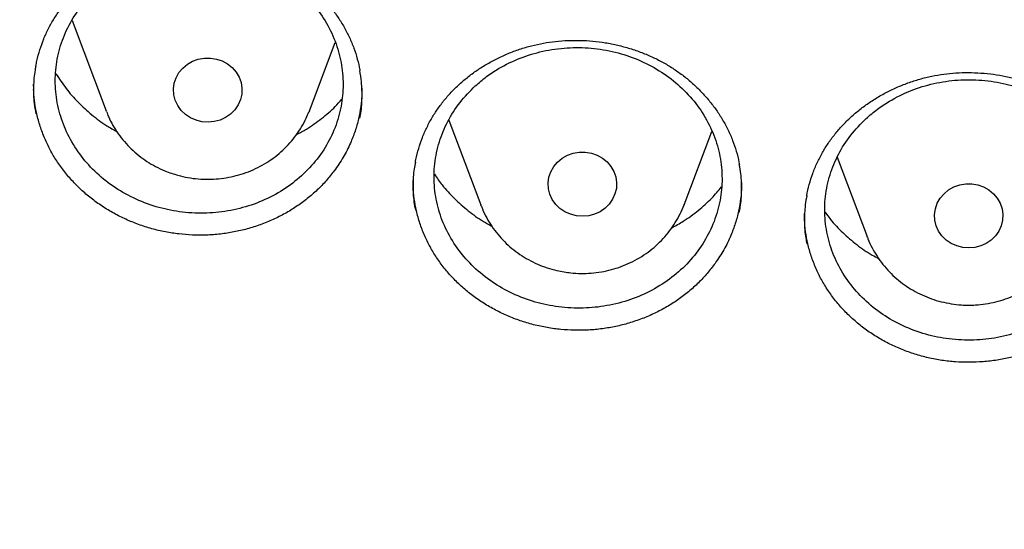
# Model space of a CAD drawing. Header units: millimetres. Extents: x 8 to 1577, y 12 to 2536.
# Tile 64 of 108: x 759 to 770, y 2105 to 2111. Entities that reach past the tile are written whole.
import ezdxf

# ---------------------------------------------------------------- set-up
doc = ezdxf.new("R2010")
doc.units = ezdxf.units.MM

msp = doc.modelspace()

# ---------------------------------------------------------------- linework, layer by layer
at = {"color": 7, "linetype": 'Continuous', "lineweight": 30}
for p, q in [((759.322, 2110.986), (759.718, 2109.932)), ((762.095, 2109.932), (762.395, 2110.731)), ((758.871, 2110.217), (758.872, 2110.242)), ((759.722, 2109.922), (759.718, 2109.932)), ((762.095, 2109.932), (762.089, 2109.918)), ((763.723, 2109.823), (764.096, 2108.831)), ((766.472, 2108.831), (766.795, 2109.689)), ((768.262, 2109.387), (768.611, 2108.461)), ((764.099, 2108.822), (764.096, 2108.831)), ((766.475, 2108.839), (766.472, 2108.831)), ((768.613, 2108.454), (768.611, 2108.461))]:
    msp.add_line(p, q, dxfattribs=at)
at = {"color": 7, "linetype": 'Continuous', "lineweight": 30, "flags": 128}
for points in [[(760.77, 2109.82), (760.705, 2109.849), (760.646, 2109.888), (760.596, 2109.936), (760.556, 2109.992), (760.527, 2110.054), (760.511, 2110.119), (760.507, 2110.186), (760.516, 2110.253), (760.537, 2110.317), (760.57, 2110.377), (760.615, 2110.43), (760.668, 2110.474), (760.729, 2110.51), (760.796, 2110.534), (760.867, 2110.546), (760.938, 2110.547), (761.009, 2110.536), (761.076, 2110.513), (761.138, 2110.479), (761.193, 2110.435), (761.238, 2110.383), (761.273, 2110.324), (761.296, 2110.26), (761.306, 2110.194), (761.303, 2110.126), (761.288, 2110.061), (761.261, 2109.999), (761.222, 2109.942), (761.173, 2109.893), (761.115, 2109.853), (761.051, 2109.823), (760.982, 2109.805), (760.91, 2109.798), (760.839, 2109.803), (760.77, 2109.82)], [(765.215, 2108.703), (765.145, 2108.721), (765.081, 2108.749), (765.022, 2108.789), (764.973, 2108.837), (764.933, 2108.893), (764.904, 2108.955), (764.888, 2109.02), (764.884, 2109.088), (764.894, 2109.154), (764.916, 2109.218), (764.949, 2109.278), (764.994, 2109.331), (765.047, 2109.375), (765.109, 2109.41), (765.176, 2109.434), (765.246, 2109.446), (765.318, 2109.447), (765.389, 2109.435), (765.456, 2109.412), (765.518, 2109.377), (765.572, 2109.333), (765.617, 2109.281), (765.651, 2109.222), (765.674, 2109.158), (765.684, 2109.091), (765.681, 2109.024), (765.665, 2108.958), (765.637, 2108.896), (765.598, 2108.84), (765.549, 2108.791), (765.491, 2108.751), (765.427, 2108.722), (765.358, 2108.704), (765.286, 2108.697), (765.215, 2108.703)], [(769.799, 2108.327), (769.728, 2108.333), (769.658, 2108.351), (769.594, 2108.38), (769.536, 2108.419), (769.486, 2108.468), (769.447, 2108.524), (769.419, 2108.586), (769.403, 2108.652), (769.399, 2108.719), (769.409, 2108.785), (769.431, 2108.849), (769.465, 2108.909), (769.51, 2108.961), (769.564, 2109.006), (769.625, 2109.04), (769.693, 2109.064), (769.763, 2109.076), (769.835, 2109.076), (769.905, 2109.064), (769.973, 2109.04), (770.034, 2109.006), (770.088, 2108.961), (770.133, 2108.909), (770.167, 2108.849), (770.189, 2108.785), (770.199, 2108.719), (770.195, 2108.652), (770.179, 2108.586), (770.151, 2108.524), (770.112, 2108.468), (770.062, 2108.419), (770.004, 2108.38), (769.94, 2108.351), (769.87, 2108.333), (769.799, 2108.327)]]:
    msp.add_lwpolyline(points, dxfattribs=at)
at = {"color": 7, "linetype": 'Continuous', "lineweight": 30}
for points, knots in [([(734.948, 2136.189), (734.945, 2136.154), (734.941, 2136.083), (734.934, 2135.955), (734.926, 2135.806), (734.915, 2135.639), (734.905, 2135.455), (734.894, 2135.213), (734.882, 2134.906), (734.872, 2134.542), (734.866, 2134.159), (734.865, 2133.76), (734.87, 2133.333), (734.883, 2132.805), (734.91, 2132.185), (734.958, 2131.482), (735.021, 2130.778), (735.1, 2130.077), (735.204, 2129.319), (735.336, 2128.504), (735.503, 2127.633), (735.66, 2126.922), (735.795, 2126.366), (735.898, 2125.966), (736.002, 2125.581), (736.104, 2125.223), (736.199, 2124.901), (736.286, 2124.618), (736.364, 2124.372), (736.432, 2124.164), (736.489, 2123.993), (736.532, 2123.865), (736.566, 2123.767), (736.595, 2123.681), (736.63, 2123.582), (736.672, 2123.463), (736.726, 2123.313), (736.792, 2123.129), (736.874, 2122.91), (736.968, 2122.662), (737.077, 2122.385), (737.198, 2122.084), (737.328, 2121.77), (737.542, 2121.271), (737.844, 2120.604), (738.27, 2119.731), (738.74, 2118.841), (739.255, 2117.935), (739.785, 2117.071), (740.33, 2116.239), (740.892, 2115.436), (741.479, 2114.647), (742.048, 2113.927), (742.601, 2113.266), (743.139, 2112.652), (743.714, 2112.029), (744.25, 2111.477), (744.736, 2110.997), (745.164, 2110.59), (745.61, 2110.18), (746.071, 2109.772), (746.505, 2109.401), (746.895, 2109.079), (747.227, 2108.812), (747.532, 2108.572), (747.809, 2108.359), (748.031, 2108.191), (748.204, 2108.063), (748.333, 2107.968), (748.451, 2107.883), (748.556, 2107.807), (748.646, 2107.742), (748.718, 2107.69), (748.778, 2107.648), (748.845, 2107.601), (748.937, 2107.536), (749.066, 2107.446), (749.226, 2107.336), (749.419, 2107.204), (749.773, 2106.967), (750.287, 2106.634), (750.961, 2106.217), (751.659, 2105.807), (752.382, 2105.405), (753.13, 2105.011), (753.903, 2104.628), (754.694, 2104.259), (755.572, 2103.876), (756.529, 2103.489), (757.562, 2103.109), (758.587, 2102.766), (759.603, 2102.459), (760.609, 2102.186), (761.608, 2101.946), (762.661, 2101.722), (763.775, 2101.52), (764.951, 2101.346), (766.133, 2101.209), (767.319, 2101.11), (768.508, 2101.049), (769.699, 2101.026), (770.89, 2101.043), (772.079, 2101.097), (773.266, 2101.19), (774.45, 2101.32), (775.63, 2101.489), (776.752, 2101.686), (777.816, 2101.906), (778.822, 2102.144), (779.825, 2102.411), (780.824, 2102.707), (781.822, 2103.034), (782.825, 2103.396), (783.832, 2103.794), (784.842, 2104.229), (785.854, 2104.702), (786.873, 2105.218), (787.7, 2105.671), (788.329, 2106.036), (788.749, 2106.287), (789.134, 2106.525), (789.484, 2106.747), (789.8, 2106.952), (790.082, 2107.139), (790.311, 2107.294), (790.494, 2107.42), (790.634, 2107.517), (790.755, 2107.602), (790.858, 2107.675), (790.96, 2107.748), (791.077, 2107.831), (791.215, 2107.932), (791.375, 2108.049), (791.552, 2108.181), (791.746, 2108.327), (791.951, 2108.484), (792.163, 2108.648), (792.468, 2108.889), (792.872, 2109.216), (793.378, 2109.642), (793.905, 2110.104), (794.451, 2110.605), (794.957, 2111.089), (795.417, 2111.548), (795.821, 2111.965), (796.209, 2112.38), (796.573, 2112.782), (796.945, 2113.207), (797.321, 2113.652), (797.695, 2114.111), (798.022, 2114.527), (798.308, 2114.902), (798.556, 2115.236), (798.782, 2115.549), (799.001, 2115.858), (799.225, 2116.183), (799.473, 2116.552), (799.743, 2116.968), (800.036, 2117.433), (800.342, 2117.942), (800.636, 2118.45), (800.916, 2118.954), (801.177, 2119.445), (801.432, 2119.946), (801.688, 2120.47), (801.932, 2120.995), (802.163, 2121.517), (802.366, 2122), (802.545, 2122.444), (802.701, 2122.848), (802.816, 2123.157), (802.894, 2123.373), (802.94, 2123.503), (802.977, 2123.607), (803.004, 2123.686), (803.033, 2123.768), (803.069, 2123.874), (803.12, 2124.025), (803.185, 2124.221), (803.26, 2124.455), (803.343, 2124.719), (803.428, 2124.999), (803.515, 2125.295), (803.612, 2125.638), (803.718, 2126.032), (803.832, 2126.481), (803.945, 2126.957), (804.056, 2127.46), (804.164, 2127.99), (804.267, 2128.545), (804.376, 2129.205), (804.483, 2129.95), (804.576, 2130.763), (804.646, 2131.546), (804.694, 2132.297), (804.723, 2133.016), (804.733, 2133.602), (804.733, 2134.061), (804.729, 2134.401), (804.721, 2134.728), (804.712, 2135.036), (804.7, 2135.319), (804.688, 2135.574), (804.676, 2135.802), (804.663, 2136.003), (804.654, 2136.13), (804.65, 2136.189)], [0, 0, 0, 0, 0.000951, 0.00193, 0.003328, 0.0049, 0.006614, 0.008465, 0.01165, 0.015173, 0.018603, 0.022302, 0.026271, 0.030509, 0.036989, 0.043561, 0.050115, 0.056651, 0.063169, 0.071401, 0.079604, 0.087778, 0.091621, 0.095458, 0.099235, 0.102688, 0.105783, 0.108519, 0.110898, 0.112918, 0.11458, 0.115884, 0.116657, 0.117432, 0.118391, 0.119554, 0.120933, 0.122798, 0.124952, 0.127395, 0.130128, 0.13315, 0.136343, 0.139513, 0.1481, 0.156497, 0.166243, 0.175718, 0.185047, 0.193958, 0.202873, 0.211793, 0.220718, 0.227824, 0.235201, 0.242853, 0.250781, 0.255987, 0.261306, 0.266737, 0.272281, 0.277905, 0.282062, 0.285874, 0.289343, 0.292468, 0.295248, 0.296812, 0.298241, 0.299536, 0.300697, 0.301712, 0.302507, 0.303069, 0.303658, 0.304707, 0.3061, 0.307838, 0.30992, 0.312347, 0.319228, 0.326269, 0.333457, 0.340794, 0.348277, 0.355908, 0.363677, 0.371402, 0.381272, 0.390959, 0.400463, 0.409783, 0.418921, 0.427883, 0.436799, 0.4472, 0.4576, 0.468001, 0.478401, 0.488802, 0.499203, 0.509604, 0.520005, 0.530406, 0.540808, 0.55122, 0.561686, 0.570704, 0.579764, 0.588867, 0.598013, 0.607204, 0.616566, 0.626167, 0.635808, 0.645677, 0.655777, 0.666106, 0.670763, 0.675124, 0.679149, 0.682837, 0.68619, 0.689206, 0.691885, 0.69359, 0.695124, 0.696449, 0.697537, 0.698523, 0.699796, 0.701381, 0.703106, 0.705092, 0.707309, 0.709623, 0.712016, 0.714488, 0.720052, 0.725978, 0.732267, 0.73892, 0.745936, 0.751158, 0.756489, 0.761619, 0.766517, 0.771183, 0.776942, 0.782303, 0.787264, 0.791358, 0.795133, 0.798591, 0.801865, 0.805448, 0.809387, 0.813991, 0.819, 0.824416, 0.830237, 0.835096, 0.840205, 0.845497, 0.850563, 0.856213, 0.861446, 0.866264, 0.870667, 0.874654, 0.878225, 0.87975, 0.881022, 0.882033, 0.882781, 0.88336, 0.884423, 0.885889, 0.887759, 0.890142, 0.892694, 0.895394, 0.898243, 0.90124, 0.905279, 0.90956, 0.914083, 0.918848, 0.923854, 0.929103, 0.934544, 0.942438, 0.950028, 0.957314, 0.964297, 0.970976, 0.977351, 0.980594, 0.983753, 0.986827, 0.989704, 0.992312, 0.994612, 0.996657, 0.998451, 1, 1, 1, 1]), ([(737.769, 2128.41), (737.784, 2128.326), (737.833, 2128.056), (737.926, 2127.601), (738.05, 2127.046), (738.185, 2126.493), (738.33, 2125.942), (738.487, 2125.394), (738.654, 2124.849), (738.832, 2124.307), (739.021, 2123.768), (739.221, 2123.233), (739.431, 2122.701), (739.652, 2122.173), (739.883, 2121.649), (740.124, 2121.129), (740.376, 2120.613), (740.638, 2120.102), (740.91, 2119.595), (741.191, 2119.093), (741.483, 2118.597), (741.785, 2118.105), (742.096, 2117.619), (742.417, 2117.138), (742.747, 2116.663), (743.087, 2116.194), (743.436, 2115.731), (743.794, 2115.273), (744.161, 2114.823), (744.537, 2114.379), (744.922, 2113.941), (745.315, 2113.51), (745.717, 2113.086), (746.127, 2112.67), (746.545, 2112.26), (746.971, 2111.858), (747.405, 2111.463), (747.847, 2111.076), (748.297, 2110.697), (748.754, 2110.326), (749.218, 2109.962), (749.689, 2109.607), (750.167, 2109.26), (750.653, 2108.922), (751.144, 2108.592), (751.642, 2108.271), (752.147, 2107.958), (752.657, 2107.654), (753.174, 2107.36), (753.696, 2107.074), (754.224, 2106.798), (754.757, 2106.53), (755.296, 2106.273), (755.839, 2106.024), (756.387, 2105.785), (756.94, 2105.556), (757.497, 2105.336), (758.059, 2105.127), (758.625, 2104.927), (759.194, 2104.736), (759.767, 2104.556), (760.344, 2104.386), (760.924, 2104.226), (761.507, 2104.076), (762.093, 2103.937), (762.681, 2103.807), (763.272, 2103.688), (763.866, 2103.58), (764.461, 2103.481), (765.058, 2103.393), (765.657, 2103.316), (766.257, 2103.249), (766.858, 2103.192), (767.461, 2103.146), (768.064, 2103.11), (768.668, 2103.085), (769.272, 2103.071), (769.877, 2103.067), (770.481, 2103.074), (771.085, 2103.091), (771.689, 2103.119), (772.292, 2103.157), (772.894, 2103.206), (773.495, 2103.265), (774.095, 2103.335), (774.694, 2103.415), (775.29, 2103.506), (775.885, 2103.607), (776.478, 2103.718), (777.068, 2103.84), (777.656, 2103.972), (778.241, 2104.114), (778.823, 2104.266), (779.403, 2104.429), (779.978, 2104.602), (780.551, 2104.784), (781.119, 2104.977), (781.684, 2105.18), (782.244, 2105.392), (782.801, 2105.614), (783.352, 2105.846), (783.899, 2106.087), (784.441, 2106.338), (784.979, 2106.598), (785.51, 2106.868), (786.037, 2107.147), (786.558, 2107.435), (787.073, 2107.732), (787.582, 2108.038), (788.084, 2108.353), (788.581, 2108.676), (789.071, 2109.008), (789.554, 2109.349), (790.031, 2109.698), (790.5, 2110.055), (790.963, 2110.42), (791.418, 2110.794), (791.865, 2111.175), (792.305, 2111.564), (792.738, 2111.961), (793.162, 2112.365), (793.578, 2112.776), (793.986, 2113.195), (794.385, 2113.621), (794.776, 2114.053), (795.159, 2114.493), (795.533, 2114.938), (795.897, 2115.391), (796.253, 2115.849), (796.6, 2116.314), (796.937, 2116.785), (797.265, 2117.262), (797.583, 2117.744), (797.892, 2118.231), (798.191, 2118.724), (798.48, 2119.223), (798.76, 2119.726), (799.029, 2120.233), (799.288, 2120.746), (799.537, 2121.263), (799.776, 2121.784), (800.004, 2122.309), (800.222, 2122.838), (800.43, 2123.371), (800.626, 2123.907), (800.813, 2124.447), (800.988, 2124.99), (801.153, 2125.536), (801.306, 2126.084), (801.449, 2126.636), (801.581, 2127.189), (801.702, 2127.745), (801.792, 2128.194), (801.838, 2128.458), (801.852, 2128.536)], [0, 0, 0, 0, 0.002978, 0.009604, 0.01623, 0.022856, 0.029483, 0.036109, 0.042735, 0.049362, 0.055988, 0.062615, 0.069242, 0.075868, 0.082495, 0.089122, 0.095749, 0.102376, 0.109003, 0.11563, 0.122257, 0.128884, 0.135512, 0.142139, 0.148766, 0.155394, 0.162021, 0.168649, 0.175277, 0.181905, 0.188533, 0.195161, 0.201789, 0.208417, 0.215045, 0.221673, 0.228302, 0.23493, 0.241558, 0.248187, 0.254816, 0.261444, 0.268073, 0.274702, 0.281331, 0.287959, 0.294588, 0.301217, 0.307846, 0.314476, 0.321105, 0.327734, 0.334363, 0.340993, 0.347622, 0.354251, 0.360881, 0.36751, 0.37414, 0.380769, 0.387399, 0.394028, 0.400658, 0.407287, 0.413917, 0.420547, 0.427177, 0.433806, 0.440436, 0.447066, 0.453696, 0.460325, 0.466955, 0.473585, 0.480215, 0.486845, 0.493474, 0.500104, 0.506734, 0.513364, 0.519994, 0.526624, 0.533254, 0.539883, 0.546513, 0.553143, 0.559773, 0.566403, 0.573032, 0.579662, 0.586292, 0.592922, 0.599551, 0.606181, 0.612811, 0.61944, 0.62607, 0.6327, 0.639329, 0.645959, 0.652588, 0.659218, 0.665847, 0.672477, 0.679106, 0.685735, 0.692365, 0.698994, 0.705623, 0.712252, 0.718881, 0.72551, 0.732139, 0.738768, 0.745397, 0.752026, 0.758654, 0.765283, 0.771912, 0.77854, 0.785169, 0.791797, 0.798426, 0.805054, 0.811682, 0.81831, 0.824938, 0.831566, 0.838194, 0.844822, 0.85145, 0.858077, 0.864705, 0.871332, 0.87796, 0.884587, 0.891215, 0.897842, 0.904469, 0.911096, 0.917723, 0.92435, 0.930977, 0.937604, 0.94423, 0.950857, 0.957484, 0.96411, 0.970737, 0.977363, 0.983989, 0.990616, 0.997242, 1, 1, 1, 1]), ([(759.184, 2111.115), (759.197, 2111.132), (759.237, 2111.185), (759.31, 2111.269), (759.407, 2111.365), (759.513, 2111.454), (759.626, 2111.536), (759.747, 2111.611), (759.874, 2111.677), (760.006, 2111.735), (760.143, 2111.783), (760.282, 2111.821), (760.423, 2111.849), (760.565, 2111.866), (760.709, 2111.874), (760.854, 2111.872), (761, 2111.861), (761.147, 2111.839), (761.291, 2111.807), (761.433, 2111.766), (761.57, 2111.716), (761.701, 2111.657), (761.826, 2111.59), (761.944, 2111.515), (762.055, 2111.432), (762.16, 2111.341), (762.258, 2111.242), (762.348, 2111.136), (762.43, 2111.025), (762.502, 2110.908), (762.564, 2110.787), (762.616, 2110.663), (762.655, 2110.536), (762.678, 2110.448), (762.684, 2110.402), (762.685, 2110.398)], [0, 0, 0, 0, 0.01562, 0.046939, 0.07842, 0.110122, 0.142005, 0.174009, 0.20606, 0.23805, 0.269894, 0.301521, 0.332865, 0.363859, 0.394778, 0.426132, 0.457839, 0.489795, 0.521876, 0.553932, 0.585807, 0.617387, 0.648585, 0.679425, 0.710409, 0.741817, 0.773538, 0.805502, 0.837624, 0.869816, 0.901969, 0.934004, 0.96587, 0.997538, 1, 1, 1, 1]), ([(759.61, 2111.347), (759.548, 2111.285), (759.421, 2111.158), (759.28, 2110.936), (759.179, 2110.695), (759.126, 2110.442), (759.12, 2110.183), (759.162, 2109.928), (759.251, 2109.68), (759.383, 2109.451), (759.557, 2109.242), (759.765, 2109.065), (760.004, 2108.92), (760.264, 2108.814), (760.542, 2108.748), (760.824, 2108.726), (761.109, 2108.747), (761.382, 2108.811), (761.642, 2108.916), (761.876, 2109.059), (762.081, 2109.237), (762.249, 2109.442), (762.377, 2109.673), (762.459, 2109.918), (762.495, 2110.175), (762.483, 2110.432), (762.423, 2110.687), (762.318, 2110.927), (762.169, 2111.151), (761.982, 2111.347), (761.761, 2111.514), (761.514, 2111.644), (761.245, 2111.735), (760.967, 2111.784), (760.681, 2111.79), (760.401, 2111.753), (760.13, 2111.673), (759.912, 2111.568), (759.738, 2111.456), (759.653, 2111.384), (759.61, 2111.347)], [0, 0, 0, 0, 0.026484, 0.053736, 0.08022, 0.107472, 0.133958, 0.161212, 0.187691, 0.214939, 0.241403, 0.268636, 0.295085, 0.322302, 0.348742, 0.375949, 0.402389, 0.429596, 0.456047, 0.483264, 0.50973, 0.536963, 0.563443, 0.590691, 0.617177, 0.644432, 0.670914, 0.698165, 0.724634, 0.751872, 0.778325, 0.805547, 0.831989, 0.859198, 0.885637, 0.912843, 0.93929, 0.966503, 0.983159, 1, 1, 1, 1]), ([(758.898, 2110.451), (758.902, 2110.472), (758.913, 2110.537), (758.943, 2110.644), (758.988, 2110.771), (759.045, 2110.893), (759.109, 2111.008), (759.159, 2111.08), (759.184, 2111.115)], [0, 0, 0, 0, 0.0900717, 0.2755729, 0.4607857, 0.6451612, 0.8282844, 1, 1, 1, 1]), ([(763.603, 2109.966), (763.616, 2109.984), (763.655, 2110.037), (763.727, 2110.123), (763.822, 2110.22), (763.926, 2110.311), (764.038, 2110.396), (764.158, 2110.473), (764.283, 2110.541), (764.415, 2110.601), (764.55, 2110.652), (764.689, 2110.692), (764.829, 2110.723), (764.971, 2110.744), (765.115, 2110.754), (765.26, 2110.755), (765.406, 2110.747), (765.553, 2110.728), (765.698, 2110.699), (765.84, 2110.661), (765.978, 2110.613), (766.111, 2110.557), (766.236, 2110.493), (766.355, 2110.42), (766.468, 2110.34), (766.574, 2110.251), (766.674, 2110.154), (766.766, 2110.051), (766.85, 2109.941), (766.924, 2109.826), (766.988, 2109.706), (767.042, 2109.584), (767.084, 2109.458), (767.109, 2109.362), (767.118, 2109.308), (767.119, 2109.297)], [0, 0, 0, 0, 0.015525, 0.04664, 0.077916, 0.109412, 0.141089, 0.172886, 0.204732, 0.236517, 0.268158, 0.299583, 0.330728, 0.361528, 0.392251, 0.423408, 0.454919, 0.486679, 0.518567, 0.550434, 0.582124, 0.613524, 0.644548, 0.675215, 0.706025, 0.73726, 0.768808, 0.800597, 0.832546, 0.864566, 0.896551, 0.928423, 0.960129, 0.991641, 1, 1, 1, 1]), ([(764.033, 2110.222), (763.971, 2110.16), (763.845, 2110.032), (763.705, 2109.809), (763.605, 2109.567), (763.552, 2109.315), (763.547, 2109.056), (763.589, 2108.802), (763.679, 2108.555), (763.812, 2108.327), (763.987, 2108.121), (764.195, 2107.945), (764.435, 2107.803), (764.695, 2107.699), (764.973, 2107.636), (765.256, 2107.616), (765.54, 2107.64), (765.814, 2107.705), (766.073, 2107.813), (766.306, 2107.957), (766.511, 2108.136), (766.678, 2108.343), (766.806, 2108.574), (766.887, 2108.819), (766.923, 2109.076), (766.91, 2109.333), (766.849, 2109.587), (766.743, 2109.826), (766.594, 2110.048), (766.406, 2110.242), (766.184, 2110.407), (765.937, 2110.534), (765.668, 2110.623), (765.389, 2110.67), (765.103, 2110.674), (764.823, 2110.634), (764.553, 2110.552), (764.334, 2110.446), (764.161, 2110.332), (764.076, 2110.259), (764.033, 2110.222)], [0, 0, 0, 0, 0.0264795, 0.0537271, 0.0802065, 0.1074535, 0.1339393, 0.1611933, 0.187677, 0.2149293, 0.2414016, 0.2686424, 0.2950991, 0.3223237, 0.3487674, 0.3759782, 0.4024171, 0.4296225, 0.4560672, 0.483278, 0.5097362, 0.5369608, 0.5634344, 0.5906752, 0.6171596, 0.6444119, 0.6708973, 0.6981514, 0.724628, 0.7518732, 0.7783348, 0.8055646, 0.8320116, 0.8592261, 0.8856654, 0.9128713, 0.9393131, 0.9665211, 0.983168, 1, 1, 1, 1]), ([(758.898, 2110.456), (758.895, 2110.44), (758.877, 2110.36), (758.869, 2110.213), (758.871, 2110.041), (758.891, 2109.935), (758.898, 2109.894)], [0, 0, 0, 0, 0.0880928, 0.4347925, 0.7804133, 1, 1, 1, 1]), ([(759.132, 2110.364), (759.17, 2110.306), (759.247, 2110.189), (759.388, 2110.029), (759.548, 2109.883), (759.701, 2109.768), (759.805, 2109.71), (759.845, 2109.688)], [0, 0, 0, 0, 0.213897, 0.431713, 0.648838, 0.866099, 1, 1, 1, 1]), ([(762.682, 2109.843), (762.685, 2109.855), (762.703, 2109.931), (762.711, 2110.073), (762.709, 2110.249), (762.69, 2110.358), (762.682, 2110.403)], [0, 0, 0, 0, 0.065148, 0.411791, 0.75954, 1, 1, 1, 1]), ([(768.156, 2109.55), (768.169, 2109.568), (768.207, 2109.622), (768.277, 2109.71), (768.37, 2109.809), (768.472, 2109.903), (768.582, 2109.99), (768.699, 2110.069), (768.824, 2110.141), (768.954, 2110.204), (769.088, 2110.258), (769.226, 2110.302), (769.365, 2110.337), (769.507, 2110.361), (769.65, 2110.375), (769.795, 2110.379), (769.942, 2110.374), (770.089, 2110.359), (770.234, 2110.334), (770.377, 2110.299), (770.517, 2110.255), (770.65, 2110.202), (770.777, 2110.141), (770.898, 2110.071), (771.012, 2109.994), (771.121, 2109.908), (771.223, 2109.814), (771.317, 2109.713), (771.403, 2109.605), (771.48, 2109.492), (771.547, 2109.374), (771.603, 2109.253), (771.648, 2109.128), (771.678, 2109.023), (771.689, 2108.958), (771.693, 2108.936)], [0, 0, 0, 0, 0.0154, 0.046255, 0.077269, 0.108503, 0.139917, 0.171452, 0.203035, 0.234561, 0.265944, 0.297113, 0.328006, 0.358558, 0.389035, 0.419944, 0.451205, 0.482716, 0.514357, 0.545981, 0.577431, 0.608596, 0.639389, 0.66983, 0.700412, 0.731419, 0.762735, 0.794292, 0.826007, 0.857794, 0.889548, 0.92119, 0.95267, 0.983957, 1, 1, 1, 1]), ([(768.6, 2109.84), (768.537, 2109.777), (768.411, 2109.649), (768.271, 2109.426), (768.17, 2109.183), (768.117, 2108.931), (768.112, 2108.672), (768.154, 2108.418), (768.244, 2108.172), (768.376, 2107.945), (768.551, 2107.74), (768.759, 2107.566), (768.999, 2107.424), (769.259, 2107.322), (769.537, 2107.261), (769.82, 2107.242), (770.105, 2107.267), (770.378, 2107.335), (770.638, 2107.444), (770.871, 2107.589), (771.076, 2107.77), (771.243, 2107.977), (771.371, 2108.208), (771.453, 2108.454), (771.488, 2108.711), (771.476, 2108.967), (771.416, 2109.221), (771.31, 2109.459), (771.16, 2109.68), (770.973, 2109.873), (770.751, 2110.036), (770.504, 2110.163), (770.235, 2110.25), (769.956, 2110.295), (769.67, 2110.297), (769.39, 2110.256), (769.119, 2110.173), (768.901, 2110.065), (768.728, 2109.951), (768.643, 2109.877), (768.6, 2109.84)], [0, 0, 0, 0, 0.026473, 0.053714, 0.080187, 0.107427, 0.13391, 0.16116, 0.187646, 0.214901, 0.24138, 0.268628, 0.295093, 0.322326, 0.348776, 0.375993, 0.402433, 0.42964, 0.45608, 0.483287, 0.509737, 0.536954, 0.56342, 0.590653, 0.617132, 0.64438, 0.670866, 0.69812, 0.724603, 0.751854, 0.778323, 0.805562, 0.832016, 0.859238, 0.88568, 0.912889, 0.939328, 0.966534, 0.983174, 1, 1, 1, 1]), ([(762.385, 2109.229), (762.354, 2109.19), (762.293, 2109.112), (762.186, 2109.003), (762.07, 2108.902), (761.944, 2108.81), (761.811, 2108.728), (761.67, 2108.657), (761.522, 2108.597), (761.368, 2108.548), (761.212, 2108.512), (761.054, 2108.487), (760.891, 2108.475), (760.729, 2108.476), (760.568, 2108.489), (760.409, 2108.513), (760.251, 2108.55), (760.097, 2108.6), (759.95, 2108.66), (759.808, 2108.731), (759.672, 2108.813), (759.543, 2108.906), (759.425, 2109.007), (759.317, 2109.116), (759.218, 2109.234), (759.13, 2109.359), (759.055, 2109.489), (758.992, 2109.625), (758.941, 2109.766), (758.903, 2109.91), (758.879, 2110.05), (758.874, 2110.142), (758.872, 2110.185)], [0, 0, 0, 0, 0.032992, 0.065986, 0.099928, 0.133869, 0.16699, 0.200112, 0.234204, 0.268296, 0.301314, 0.334332, 0.368316, 0.4023, 0.435216, 0.468133, 0.502004, 0.535875, 0.568849, 0.601822, 0.635755, 0.669689, 0.702636, 0.735583, 0.769486, 0.803389, 0.836375, 0.86936, 0.903303, 0.937245, 0.970244, 1, 1, 1, 1]), ([(762.708, 2110.195), (762.708, 2110.171), (762.709, 2110.099), (762.696, 2109.979), (762.67, 2109.835), (762.63, 2109.692), (762.571, 2109.541), (762.493, 2109.385), (762.421, 2109.281), (762.385, 2109.229)], [0, 0, 0, 0, 0.070178, 0.210999, 0.351821, 0.496723, 0.641625, 0.819815, 1, 1, 1, 1]), ([(761.945, 2109.654), (761.984, 2109.675), (762.088, 2109.729), (762.239, 2109.839), (762.377, 2109.956), (762.448, 2110.037), (762.472, 2110.066)], [0, 0, 0, 0, 0.192246, 0.509852, 0.828472, 1, 1, 1, 1]), ([(759.724, 2109.922), (759.731, 2109.902), (759.752, 2109.846), (759.798, 2109.759), (759.86, 2109.661), (759.932, 2109.569), (760.012, 2109.484), (760.1, 2109.407), (760.195, 2109.338), (760.297, 2109.278), (760.394, 2109.232), (760.457, 2109.209), (760.484, 2109.2)], [0, 0, 0, 0, 0.059674, 0.166898, 0.274269, 0.381826, 0.489596, 0.597598, 0.705841, 0.814325, 0.923041, 1, 1, 1, 1]), ([(760.484, 2109.2), (760.509, 2109.192), (760.571, 2109.171), (760.675, 2109.148), (760.794, 2109.133), (760.914, 2109.128), (761.034, 2109.134), (761.153, 2109.151), (761.269, 2109.179), (761.383, 2109.217), (761.492, 2109.266), (761.596, 2109.325), (761.694, 2109.392), (761.785, 2109.469), (761.867, 2109.553), (761.941, 2109.644), (762.005, 2109.742), (762.055, 2109.833), (762.078, 2109.894), (762.088, 2109.918)], [0, 0, 0, 0, 0.040363, 0.101635, 0.162975, 0.224389, 0.28586, 0.347366, 0.408884, 0.470394, 0.531873, 0.5933, 0.654651, 0.715906, 0.777046, 0.838056, 0.898924, 0.959645, 1, 1, 1, 1]), ([(763.333, 2109.324), (763.335, 2109.336), (763.343, 2109.393), (763.37, 2109.491), (763.413, 2109.618), (763.467, 2109.741), (763.53, 2109.858), (763.579, 2109.931), (763.603, 2109.966)], [0, 0, 0, 0, 0.055136, 0.24766, 0.439857, 0.631171, 0.821177, 1, 1, 1, 1]), ([(767.905, 2108.934), (767.905, 2108.936), (767.912, 2108.981), (767.935, 2109.07), (767.974, 2109.198), (768.026, 2109.322), (768.086, 2109.44), (768.133, 2109.514), (768.156, 2109.55)], [0, 0, 0, 0, 0.007833, 0.209988, 0.411775, 0.612618, 0.812073, 1, 1, 1, 1]), ([(763.333, 2109.329), (763.328, 2109.304), (763.309, 2109.215), (763.303, 2109.059), (763.308, 2108.896), (763.327, 2108.799), (763.333, 2108.767)], [0, 0, 0, 0, 0.135444, 0.481426, 0.826332, 1, 1, 1, 1]), ([(767.117, 2108.741), (767.121, 2108.762), (767.14, 2108.846), (767.147, 2108.998), (767.143, 2109.165), (767.124, 2109.265), (767.117, 2109.302)], [0, 0, 0, 0, 0.112166, 0.45779, 0.804509, 1, 1, 1, 1]), ([(766.836, 2108.147), (766.806, 2108.108), (766.746, 2108.028), (766.641, 2107.918), (766.526, 2107.814), (766.402, 2107.719), (766.27, 2107.636), (766.13, 2107.562), (765.983, 2107.499), (765.831, 2107.447), (765.675, 2107.408), (765.517, 2107.381), (765.355, 2107.365), (765.192, 2107.363), (765.032, 2107.372), (764.872, 2107.394), (764.714, 2107.428), (764.559, 2107.474), (764.411, 2107.531), (764.268, 2107.599), (764.13, 2107.679), (764, 2107.769), (763.881, 2107.867), (763.77, 2107.974), (763.669, 2108.09), (763.579, 2108.213), (763.502, 2108.342), (763.437, 2108.476), (763.383, 2108.615), (763.343, 2108.759), (763.318, 2108.903), (763.305, 2109.022), (763.306, 2109.093), (763.307, 2109.116)], [0, 0, 0, 0, 0.032414, 0.06483, 0.098181, 0.131531, 0.164021, 0.196511, 0.229953, 0.263396, 0.295782, 0.328169, 0.361503, 0.394836, 0.427127, 0.459418, 0.492645, 0.525872, 0.558229, 0.590586, 0.623884, 0.657182, 0.689524, 0.721866, 0.755147, 0.788427, 0.820814, 0.853201, 0.886527, 0.919853, 0.952254, 0.984656, 1, 1, 1, 1]), ([(763.557, 2109.188), (763.586, 2109.146), (763.654, 2109.046), (763.787, 2108.903), (763.948, 2108.76), (764.095, 2108.653), (764.192, 2108.601), (764.224, 2108.583)], [0, 0, 0, 0, 0.173133, 0.410157, 0.646429, 0.882857, 1, 1, 1, 1]), ([(767.144, 2109.092), (767.144, 2109.076), (767.146, 2109.013), (767.135, 2108.901), (767.112, 2108.757), (767.073, 2108.614), (767.017, 2108.462), (766.941, 2108.304), (766.871, 2108.2), (766.836, 2108.147)], [0, 0, 0, 0, 0.046412, 0.190894, 0.335373, 0.484036, 0.632699, 0.815329, 1, 1, 1, 1]), ([(766.329, 2108.564), (766.374, 2108.588), (766.484, 2108.648), (766.641, 2108.764), (766.791, 2108.898), (766.873, 2108.996), (766.91, 2109.04)], [0, 0, 0, 0, 0.2007164, 0.4837967, 0.7677804, 1, 1, 1, 1]), ([(767.907, 2108.939), (767.9, 2108.903), (767.881, 2108.802), (767.877, 2108.635), (767.884, 2108.483), (767.903, 2108.398), (767.907, 2108.377)], [0, 0, 0, 0, 0.195011, 0.541034, 0.88598, 1, 1, 1, 1]), ([(764.101, 2108.822), (764.106, 2108.809), (764.123, 2108.76), (764.165, 2108.678), (764.224, 2108.579), (764.294, 2108.486), (764.373, 2108.4), (764.459, 2108.321), (764.553, 2108.251), (764.654, 2108.189), (764.76, 2108.136), (764.871, 2108.094), (764.975, 2108.064), (765.042, 2108.052), (765.07, 2108.047)], [0, 0, 0, 0, 0.032914, 0.122391, 0.211984, 0.301726, 0.391642, 0.48175, 0.572058, 0.662567, 0.753272, 0.844161, 0.935217, 1, 1, 1, 1]), ([(765.07, 2108.047), (765.096, 2108.043), (765.161, 2108.033), (765.267, 2108.028), (765.387, 2108.031), (765.507, 2108.046), (765.624, 2108.072), (765.738, 2108.108), (765.849, 2108.155), (765.954, 2108.212), (766.053, 2108.278), (766.145, 2108.352), (766.229, 2108.435), (766.305, 2108.525), (766.371, 2108.622), (766.427, 2108.724), (766.461, 2108.797), (766.474, 2108.837), (766.475, 2108.839)], [0, 0, 0, 0, 0.0446302, 0.1126941, 0.1808194, 0.2489889, 0.3171766, 0.3853595, 0.4535135, 0.5216139, 0.589636, 0.6575559, 0.7253522, 0.7930067, 0.8605065, 0.9278446, 0.9950209, 1, 1, 1, 1]), ([(768.121, 2108.744), (768.141, 2108.716), (768.202, 2108.631), (768.325, 2108.504), (768.488, 2108.364), (768.63, 2108.264), (768.721, 2108.217), (768.746, 2108.204)], [0, 0, 0, 0, 0.126585, 0.384504, 0.641606, 0.898872, 1, 1, 1, 1]), ([(771.431, 2107.812), (771.402, 2107.772), (771.343, 2107.691), (771.241, 2107.578), (771.128, 2107.471), (771.006, 2107.373), (770.876, 2107.286), (770.738, 2107.21), (770.592, 2107.143), (770.441, 2107.088), (770.286, 2107.045), (770.129, 2107.014), (769.967, 2106.995), (769.805, 2106.988), (769.644, 2106.994), (769.484, 2107.011), (769.325, 2107.041), (769.17, 2107.084), (769.02, 2107.137), (768.875, 2107.202), (768.736, 2107.278), (768.604, 2107.365), (768.483, 2107.46), (768.37, 2107.564), (768.266, 2107.678), (768.174, 2107.799), (768.093, 2107.925), (768.025, 2108.058), (767.969, 2108.196), (767.925, 2108.338), (767.896, 2108.481), (767.881, 2108.612), (767.88, 2108.694), (767.88, 2108.729)], [0, 0, 0, 0, 0.032205, 0.064412, 0.097551, 0.13069, 0.162905, 0.195121, 0.228281, 0.261441, 0.293555, 0.32567, 0.358723, 0.391776, 0.423802, 0.455829, 0.488783, 0.521737, 0.553839, 0.585941, 0.618976, 0.652012, 0.684109, 0.716207, 0.749235, 0.782263, 0.814409, 0.846554, 0.879632, 0.912709, 0.944865, 0.977022, 1, 1, 1, 1]), ([(768.614, 2108.454), (768.617, 2108.447), (768.631, 2108.404), (768.668, 2108.329), (768.726, 2108.229), (768.794, 2108.134), (768.871, 2108.047), (768.956, 2107.966), (769.048, 2107.894), (769.148, 2107.83), (769.253, 2107.776), (769.363, 2107.731), (769.477, 2107.697), (769.594, 2107.673), (769.702, 2107.66), (769.771, 2107.659), (769.799, 2107.659)], [0, 0, 0, 0, 0.01412, 0.090841, 0.167655, 0.244591, 0.321673, 0.398917, 0.476331, 0.553919, 0.631675, 0.709592, 0.787655, 0.865849, 0.944153, 1, 1, 1, 1]), ([(769.799, 2107.659), (769.825, 2107.659), (769.891, 2107.66), (769.997, 2107.672), (770.115, 2107.695), (770.23, 2107.729), (770.341, 2107.774), (770.447, 2107.829), (770.548, 2107.893), (770.641, 2107.966), (770.727, 2108.047), (770.805, 2108.135), (770.873, 2108.231), (770.931, 2108.332), (770.97, 2108.412), (770.985, 2108.458), (770.989, 2108.468)], [0, 0, 0, 0, 0.050841, 0.128518, 0.20624, 0.283961, 0.361655, 0.439294, 0.516849, 0.594294, 0.671602, 0.748752, 0.825729, 0.902522, 0.979131, 1, 1, 1, 1])]:
    msp.add_open_spline(points, degree=3, knots=knots, dxfattribs=at)

doc.saveas('drawing.dxf')
